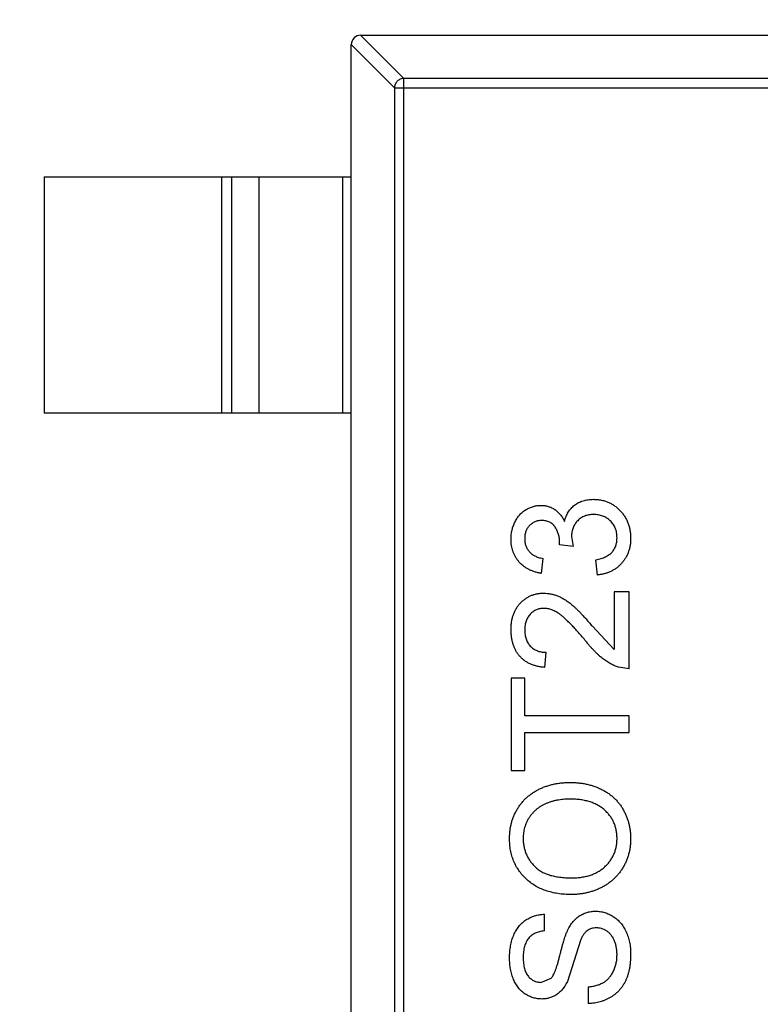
# Model space of a CAD drawing. Header units: millimetres. Extents: x -21 to 173, y -170 to -77.
# Tile 53 of 95: x 114.08 to 115.65, y -120.53 to -118.45. Entities that reach past the tile are written whole.
import ezdxf

# ---------------------------------------------------------------- set-up
doc = ezdxf.new("R2010")
doc.units = ezdxf.units.MM
doc.header["$LTSCALE"] = 1.21
doc.header["$MEASUREMENT"] = 0
doc.header["$PDMODE"] = 3
doc.header["$PDSIZE"] = 0.3125
doc.layers.get('0').update_dxf_attribs({"linetype": 'CONTINUOUS'})
doc.layers.get('DEFPOINTS').update_dxf_attribs({"linetype": 'CONTINUOUS'})
doc.layers.add('Dim', color=3, linetype='CONTINUOUS', lineweight=25)
doc.styles.get("Standard").update_dxf_attribs({"font": 'txt', "width": 0.8})
doc.dimstyles.get("Standard").update_dxf_attribs({"dimtxt": 0.15625, "dimasz": 0.1875, "dimexe": 0.125, "dimexo": 0.0625, "dimgap": 0.09, "dimtad": 0, "dimtih": 1, "dimtoh": 1, "dimzin": 4, "dimdsep": 46, "dimtxsty": 'STANDARD', "dimblk": '_FILLED', "dimblk1": '_FILLED', "dimblk2": '_FILLED', "dimcen": 0.09, "dimazin": 1, "dimtp": 0.01, "dimtm": 0.01, "dimtfac": 1, "dimtofl": 0, "dimtmove": 0, "dimatfit": 3, "dimldrblk": '_FILLED', "dimfxl": 1, "dimtolj": 1, "dimtzin": 4, "dimarcsym": 0})

# ---------------------------------------------------------------- blocks, each defined once
blk = doc.blocks.new('_FILLED')
at = {"color": 0, "linetype": 'ByBlock'}
blk.add_solid([(0, 0), (-1, 0.16667), (-1, -0.16667)], dxfattribs=at)
blk = doc.blocks.new('*D65')
at = {"layer": 'DEFPOINTS', "color": 0}
for p in [(105.5298, -92.6324), (171.1468, -92.6324), (151.3452, -159.3324)]:
    blk.add_point(p, dxfattribs=at)
at = {"layer": 'Dim', "color": 0, "lineweight": -2}
for p, q in [((105.5923, -92.6324), (171.2718, -92.6324)), ((171.1468, -95.1324), (171.1468, -122.059)), ((171.1468, -156.8324), (171.1468, -129.9057)), ((151.4077, -159.3324), (171.2718, -159.3324))]:
    blk.add_line(p, q, dxfattribs=at)
at = {"layer": 'Dim', "color": 0, "lineweight": -2, "xscale": 2.5, "yscale": 2.5, "zscale": 2.5}
for p, rotation in [((171.1468, -92.6324), 90), ((171.1468, -159.3324), 270)]:
    blk.add_blockref('_FILLED', p, dxfattribs=dict(at, rotation=rotation))
at = {"layer": 'Dim', "color": 0, "insert": (171.1468, -125.9824), "char_height": 2.5, "attachment_point": 5, "rotation": 90, "line_spacing_factor": 2.5}
blk.add_mtext('\\A1;66.70', dxfattribs=at)

msp = doc.modelspace()

# ---------------------------------------------------------------- linework, layer by layer
at = {"color": 7, "linetype": 'Continuous'}
for p, q in [((114.7991, -118.4824), (114.8906, -118.5739)), ((114.7994, -118.4824), (116.4594, -118.4824)), ((114.8709, -118.5936), (114.7794, -118.5021)), ((114.7794, -121.4624), (114.7794, -118.5024)), ((114.8906, -121.391), (114.8906, -118.5739)), ((116.3683, -118.5739), (114.8906, -118.5739)), ((114.8709, -118.5936), (114.8709, -121.3713)), ((114.8709, -118.5936), (116.388, -118.5936)), ((114.1294, -118.7824), (114.1294, -119.2824)), ((114.1294, -118.7824), (114.7794, -118.7824)), ((114.5056, -119.2824), (114.5056, -118.7824)), ((114.5254, -118.7824), (114.5254, -119.2824)), ((114.5834, -118.7824), (114.5834, -119.2824)), ((114.7617, -119.2824), (114.7617, -118.7824)), ((114.7794, -119.2824), (114.1294, -119.2824)), ((115.2456, -119.5437), (115.249, -119.5644)), ((115.2202, -119.5611), (115.2205, -119.5565)), ((115.249, -119.5644), (115.2202, -119.5611)), ((115.1849, -119.5898), (115.1817, -119.6218)), ((115.3003, -119.625), (115.2971, -119.593)), ((115.3356, -119.6603), (115.3356, -119.7826)), ((115.3676, -119.6603), (115.3356, -119.6603)), ((115.3676, -119.8238), (115.3676, -119.6603)), ((115.2892, -119.7329), (115.3356, -119.7826)), ((115.1913, -119.7885), (115.1881, -119.8206)), ((115.3676, -119.8238), (115.3454, -119.8204)), ((115.1176, -119.843), (115.1176, -120.0385)), ((115.1465, -119.843), (115.1176, -119.843)), ((115.1465, -119.9231), (115.1465, -119.843)), ((115.3676, -119.9231), (115.1465, -119.9231)), ((115.3676, -119.9584), (115.3676, -119.9231)), ((115.1465, -120.0385), (115.1465, -119.9584)), ((115.1465, -119.9584), (115.3676, -119.9584)), ((115.1176, -120.0385), (115.1465, -120.0385)), ((115.1881, -120.3782), (115.1881, -120.343)), ((115.2646, -120.3985), (115.2369, -120.4856)), ((115.1806, -120.4872), (115.2026, -120.4783)), ((115.2811, -120.4968), (115.2811, -120.5321))]:
    msp.add_line(p, q, dxfattribs=at)
msp.add_arc((114.7994, -118.5024), 0.02, 90, 180, dxfattribs=at)
for points, knots in [([(114.8906, -118.5739), (114.888, -118.5739), (114.8829, -118.5751), (114.8765, -118.5795), (114.8721, -118.5859), (114.8709, -118.591), (114.8709, -118.5936)], [0, 0, 0, 0, 0.249032, 0.5, 0.750968, 1, 1, 1, 1]), ([(115.1176, -119.5487), (115.1177, -119.5455), (115.1179, -119.539), (115.1196, -119.5296), (115.1223, -119.5206), (115.126, -119.5121), (115.1306, -119.5042), (115.1361, -119.4972), (115.1425, -119.4912), (115.1495, -119.4863), (115.157, -119.4825), (115.1649, -119.4796), (115.1729, -119.4779), (115.1784, -119.4777), (115.1812, -119.4776)], [0, 0, 0, 0, 0.092054, 0.181008, 0.26913, 0.357137, 0.443549, 0.526433, 0.607453, 0.688385, 0.767854, 0.845531, 0.922529, 1, 1, 1, 1]), ([(115.1812, -119.4776), (115.1838, -119.4777), (115.1889, -119.4779), (115.1964, -119.4796), (115.2035, -119.4823), (115.2102, -119.4861), (115.2164, -119.4909), (115.222, -119.4969), (115.2269, -119.5038), (115.2294, -119.509), (115.2307, -119.5117)], [0, 0, 0, 0, 0.121951, 0.240787, 0.35855, 0.479066, 0.601519, 0.727551, 0.859932, 1, 1, 1, 1]), ([(115.2307, -119.5117), (115.2312, -119.5099), (115.2321, -119.5064), (115.2339, -119.5013), (115.2361, -119.4966), (115.2385, -119.4921), (115.2414, -119.488), (115.2446, -119.484), (115.2481, -119.4805), (115.252, -119.4772), (115.2561, -119.4743), (115.2606, -119.4718), (115.2653, -119.4696), (115.2702, -119.4678), (115.2754, -119.4665), (115.2808, -119.4655), (115.2865, -119.4649), (115.2904, -119.4648), (115.2924, -119.4648)], [0, 0, 0, 0, 0.065828, 0.128938, 0.190858, 0.251186, 0.310974, 0.37005, 0.429672, 0.489507, 0.549975, 0.610075, 0.670915, 0.732909, 0.796711, 0.861825, 0.929892, 1, 1, 1, 1]), ([(115.2924, -119.4648), (115.2951, -119.4648), (115.3004, -119.465), (115.3081, -119.4661), (115.3156, -119.468), (115.3227, -119.4705), (115.3296, -119.4738), (115.3361, -119.4779), (115.3423, -119.4827), (115.3481, -119.4881), (115.3535, -119.4941), (115.3581, -119.5005), (115.362, -119.5074), (115.3652, -119.5146), (115.3678, -119.5222), (115.3696, -119.5302), (115.3706, -119.5386), (115.3707, -119.5443), (115.3708, -119.5473)], [0, 0, 0, 0, 0.063503, 0.124805, 0.18492, 0.244376, 0.303775, 0.364133, 0.425376, 0.488388, 0.551743, 0.61386, 0.67564, 0.737737, 0.800417, 0.864658, 0.930985, 1, 1, 1, 1]), ([(115.2921, -119.4968), (115.2905, -119.4969), (115.2872, -119.4969), (115.2825, -119.4976), (115.278, -119.4986), (115.2737, -119.5001), (115.2696, -119.5019), (115.2657, -119.5042), (115.2621, -119.5069), (115.2587, -119.51), (115.2556, -119.5134), (115.253, -119.5171), (115.2507, -119.5209), (115.2488, -119.5251), (115.2474, -119.5294), (115.2463, -119.534), (115.2457, -119.5388), (115.2457, -119.542), (115.2456, -119.5437)], [0, 0, 0, 0, 0.067051, 0.13118, 0.193722, 0.254499, 0.314763, 0.375117, 0.436023, 0.498297, 0.560571, 0.621619, 0.681973, 0.742853, 0.804272, 0.867473, 0.932273, 1, 1, 1, 1]), ([(115.342, -119.5461), (115.3419, -119.5443), (115.3419, -119.5407), (115.3411, -119.5355), (115.3401, -119.5306), (115.3384, -119.526), (115.3364, -119.5216), (115.334, -119.5176), (115.3311, -119.5137), (115.3277, -119.5102), (115.324, -119.5071), (115.3201, -119.5043), (115.316, -119.502), (115.3116, -119.5001), (115.3071, -119.4987), (115.3023, -119.4976), (115.2973, -119.4969), (115.2939, -119.4969), (115.2921, -119.4968)], [0, 0, 0, 0, 0.069461, 0.135658, 0.19962, 0.261651, 0.322053, 0.38234, 0.443223, 0.50493, 0.56682, 0.6276, 0.687476, 0.747351, 0.808174, 0.870133, 0.933721, 1, 1, 1, 1]), ([(115.1822, -119.5097), (115.1809, -119.5097), (115.1785, -119.5097), (115.1748, -119.5102), (115.1714, -119.5111), (115.1681, -119.5123), (115.1649, -119.5138), (115.162, -119.5156), (115.1592, -119.5178), (115.1566, -119.5203), (115.1542, -119.523), (115.1521, -119.526), (115.1503, -119.5291), (115.149, -119.5325), (115.1478, -119.536), (115.1471, -119.5397), (115.1465, -119.5437), (115.1465, -119.5463), (115.1465, -119.5477)], [0, 0, 0, 0, 0.065093, 0.127304, 0.188122, 0.247131, 0.306077, 0.365678, 0.426103, 0.487841, 0.550317, 0.611805, 0.672737, 0.734883, 0.79768, 0.862475, 0.929775, 1, 1, 1, 1]), ([(115.2205, -119.5565), (115.2204, -119.5536), (115.2202, -119.5478), (115.2184, -119.5394), (115.2155, -119.5314), (115.212, -119.5252), (115.2088, -119.5206), (115.2059, -119.5177), (115.2028, -119.5151), (115.1992, -119.5132), (115.1954, -119.5115), (115.1913, -119.5105), (115.1868, -119.5097), (115.1838, -119.5097), (115.1822, -119.5097)], [0, 0, 0, 0, 0.129789, 0.254605, 0.378435, 0.50292, 0.565018, 0.624848, 0.683448, 0.742765, 0.802757, 0.86522, 0.930779, 1, 1, 1, 1]), ([(115.2971, -119.593), (115.299, -119.5926), (115.3027, -119.5917), (115.3081, -119.5901), (115.313, -119.5885), (115.3175, -119.5864), (115.3217, -119.5844), (115.3253, -119.582), (115.3286, -119.5794), (115.3315, -119.5766), (115.334, -119.5736), (115.3361, -119.5704), (115.3379, -119.567), (115.3394, -119.5632), (115.3405, -119.5593), (115.3414, -119.5551), (115.3419, -119.5507), (115.3419, -119.5477), (115.342, -119.5461)], [0, 0, 0, 0, 0.082566, 0.15976, 0.233155, 0.301356, 0.365752, 0.426437, 0.484185, 0.539549, 0.593156, 0.647048, 0.701446, 0.757, 0.81384, 0.873058, 0.934963, 1, 1, 1, 1]), ([(115.1817, -119.6218), (115.1792, -119.6213), (115.1744, -119.6204), (115.1674, -119.6183), (115.1608, -119.6159), (115.1546, -119.613), (115.1489, -119.6097), (115.1436, -119.6059), (115.1387, -119.6017), (115.1343, -119.5971), (115.1304, -119.5921), (115.1269, -119.5867), (115.1241, -119.5811), (115.1217, -119.5752), (115.1198, -119.569), (115.1186, -119.5625), (115.1177, -119.5557), (115.1177, -119.5511), (115.1176, -119.5487)], [0, 0, 0, 0, 0.071036, 0.139343, 0.204958, 0.268332, 0.330129, 0.390664, 0.450861, 0.510587, 0.570374, 0.629455, 0.687994, 0.747581, 0.807839, 0.870034, 0.93381, 1, 1, 1, 1]), ([(115.1465, -119.5477), (115.1466, -119.5504), (115.1468, -119.5556), (115.1486, -119.563), (115.1517, -119.5697), (115.1552, -119.5747), (115.1586, -119.5782), (115.1615, -119.5806), (115.1646, -119.5828), (115.1681, -119.5847), (115.1719, -119.5863), (115.1759, -119.5878), (115.1803, -119.589), (115.1834, -119.5895), (115.1849, -119.5898)], [0, 0, 0, 0, 0.127797, 0.246795, 0.362284, 0.477652, 0.536237, 0.59559, 0.656344, 0.719085, 0.784349, 0.852876, 0.924551, 1, 1, 1, 1]), ([(115.3708, -119.5473), (115.3708, -119.5499), (115.3707, -119.5551), (115.3697, -119.5626), (115.3682, -119.5699), (115.366, -119.5767), (115.3633, -119.5833), (115.3598, -119.5895), (115.3559, -119.5954), (115.3513, -119.6008), (115.3462, -119.6059), (115.3407, -119.6104), (115.3348, -119.6142), (115.3287, -119.6176), (115.3221, -119.6204), (115.3151, -119.6225), (115.3079, -119.6241), (115.3028, -119.6247), (115.3003, -119.625)], [0, 0, 0, 0, 0.067794, 0.133464, 0.196934, 0.258481, 0.319787, 0.380431, 0.44099, 0.502867, 0.564806, 0.625526, 0.685604, 0.746041, 0.807347, 0.869717, 0.93379, 1, 1, 1, 1]), ([(115.1176, -119.7404), (115.1177, -119.7375), (115.1178, -119.7319), (115.1187, -119.7237), (115.1203, -119.716), (115.1224, -119.7086), (115.1252, -119.7018), (115.1287, -119.6955), (115.1327, -119.6896), (115.1373, -119.6842), (115.1424, -119.6793), (115.1479, -119.6751), (115.1536, -119.6715), (115.1596, -119.6685), (115.1659, -119.6663), (115.1726, -119.6647), (115.1795, -119.6636), (115.1842, -119.6635), (115.1866, -119.6635)], [0, 0, 0, 0, 0.074712, 0.145539, 0.213339, 0.278615, 0.342094, 0.40389, 0.465063, 0.526577, 0.587328, 0.64638, 0.704345, 0.761672, 0.819418, 0.878039, 0.937796, 1, 1, 1, 1]), ([(115.1866, -119.6635), (115.1891, -119.6636), (115.194, -119.6637), (115.2015, -119.6648), (115.2088, -119.6666), (115.2161, -119.6691), (115.2235, -119.6724), (115.231, -119.6766), (115.2387, -119.6819), (115.2452, -119.6869), (115.2507, -119.6916), (115.2552, -119.6957), (115.2599, -119.7005), (115.2652, -119.7058), (115.2707, -119.7118), (115.2766, -119.7182), (115.2828, -119.7254), (115.287, -119.7303), (115.2892, -119.7329)], [0, 0, 0, 0, 0.057945, 0.116018, 0.174826, 0.234683, 0.296827, 0.364061, 0.436192, 0.51426, 0.556976, 0.604856, 0.657675, 0.715751, 0.77884, 0.847501, 0.921228, 1, 1, 1, 1]), ([(115.1869, -119.6956), (115.1855, -119.6956), (115.1828, -119.6957), (115.1787, -119.6963), (115.1748, -119.6972), (115.1712, -119.6987), (115.1676, -119.7004), (115.1643, -119.7026), (115.1611, -119.7052), (115.1581, -119.7082), (115.1553, -119.7114), (115.153, -119.715), (115.1509, -119.7187), (115.1493, -119.7227), (115.148, -119.727), (115.1471, -119.7315), (115.1466, -119.7362), (115.1465, -119.7395), (115.1465, -119.7411)], [0, 0, 0, 0, 0.061762, 0.121174, 0.179421, 0.236843, 0.294322, 0.353191, 0.412721, 0.474522, 0.537057, 0.599591, 0.662367, 0.725246, 0.790316, 0.857724, 0.927232, 1, 1, 1, 1]), ([(115.2741, -119.7628), (115.2714, -119.7595), (115.2662, -119.7534), (115.2585, -119.7446), (115.2513, -119.7366), (115.2445, -119.7295), (115.2382, -119.7232), (115.2325, -119.7178), (115.2273, -119.7131), (115.2224, -119.7092), (115.2177, -119.7059), (115.2132, -119.7032), (115.2087, -119.7008), (115.2043, -119.6989), (115.1999, -119.6974), (115.1955, -119.6964), (115.1912, -119.6957), (115.1883, -119.6956), (115.1869, -119.6956)], [0, 0, 0, 0, 0.11141, 0.214526, 0.309417, 0.396087, 0.474284, 0.544374, 0.60642, 0.660582, 0.709794, 0.756451, 0.800767, 0.843168, 0.884295, 0.923885, 0.962359, 1, 1, 1, 1]), ([(115.1881, -119.8206), (115.1853, -119.8202), (115.1799, -119.8196), (115.172, -119.818), (115.1647, -119.8158), (115.1578, -119.8131), (115.1515, -119.8098), (115.1456, -119.806), (115.1404, -119.8015), (115.1356, -119.7966), (115.1313, -119.7911), (115.1276, -119.7852), (115.1245, -119.7788), (115.122, -119.772), (115.12, -119.7647), (115.1186, -119.757), (115.1178, -119.7489), (115.1177, -119.7433), (115.1176, -119.7404)], [0, 0, 0, 0, 0.070675, 0.137493, 0.201473, 0.262869, 0.32255, 0.380737, 0.43822, 0.495487, 0.553484, 0.611346, 0.670644, 0.731587, 0.794183, 0.859445, 0.928208, 1, 1, 1, 1]), ([(115.1465, -119.7411), (115.1465, -119.7429), (115.1466, -119.7463), (115.1471, -119.7512), (115.148, -119.756), (115.1493, -119.7604), (115.151, -119.7646), (115.1531, -119.7685), (115.1555, -119.7722), (115.1583, -119.7755), (115.1614, -119.7785), (115.1648, -119.7812), (115.1686, -119.7834), (115.1726, -119.7852), (115.1768, -119.7867), (115.1814, -119.7878), (115.1863, -119.7883), (115.1896, -119.7884), (115.1913, -119.7885)], [0, 0, 0, 0, 0.070696, 0.138358, 0.20337, 0.2657, 0.327256, 0.386512, 0.445858, 0.505173, 0.56378, 0.622343, 0.680824, 0.739795, 0.800801, 0.864239, 0.930631, 1, 1, 1, 1]), ([(115.3454, -119.8204), (115.3424, -119.8193), (115.3365, -119.8172), (115.3279, -119.8128), (115.3193, -119.8077), (115.3124, -119.8027), (115.3068, -119.7981), (115.3024, -119.7942), (115.298, -119.7899), (115.2934, -119.7853), (115.2887, -119.7802), (115.2839, -119.7748), (115.279, -119.7689), (115.2758, -119.7649), (115.2741, -119.7628)], [0, 0, 0, 0, 0.100388, 0.204407, 0.310686, 0.422157, 0.480685, 0.543238, 0.6095, 0.679555, 0.753841, 0.831641, 0.913813, 1, 1, 1, 1]), ([(115.1144, -120.1826), (115.1145, -120.1798), (115.1146, -120.1742), (115.1153, -120.1659), (115.1166, -120.1578), (115.1184, -120.1499), (115.1207, -120.1423), (115.1235, -120.1348), (115.1269, -120.1276), (115.1307, -120.1206), (115.135, -120.114), (115.1398, -120.1077), (115.1449, -120.1018), (115.1504, -120.0963), (115.1564, -120.0913), (115.1627, -120.0866), (115.1694, -120.0823), (115.1766, -120.0785), (115.184, -120.0751), (115.1917, -120.0722), (115.1996, -120.0697), (115.2078, -120.0676), (115.2163, -120.0661), (115.225, -120.0649), (115.2339, -120.0643), (115.24, -120.0642), (115.243, -120.0641)], [0, 0, 0, 0, 0.043099, 0.085587, 0.126908, 0.167967, 0.20845, 0.249025, 0.289281, 0.33001, 0.370598, 0.410466, 0.450033, 0.489688, 0.529116, 0.569037, 0.609703, 0.650759, 0.692509, 0.734219, 0.776707, 0.819552, 0.863351, 0.907839, 0.953334, 1, 1, 1, 1]), ([(115.243, -120.0641), (115.2461, -120.0642), (115.2523, -120.0643), (115.2613, -120.065), (115.2701, -120.0662), (115.2787, -120.0678), (115.287, -120.07), (115.2951, -120.0726), (115.3029, -120.0757), (115.3105, -120.0793), (115.3177, -120.0833), (115.3245, -120.0877), (115.3308, -120.0925), (115.3367, -120.0977), (115.3421, -120.1033), (115.3471, -120.1093), (115.3516, -120.1157), (115.3556, -120.1225), (115.3591, -120.1295), (115.3623, -120.1367), (115.3649, -120.144), (115.3671, -120.1515), (115.3687, -120.1591), (115.37, -120.1669), (115.3707, -120.1748), (115.3708, -120.1801), (115.3708, -120.1827)], [0, 0, 0, 0, 0.04756, 0.093962, 0.139112, 0.183626, 0.227457, 0.270703, 0.313611, 0.35626, 0.398366, 0.439557, 0.480045, 0.519888, 0.559658, 0.599421, 0.639208, 0.679668, 0.72002, 0.759859, 0.79956, 0.839199, 0.878956, 0.918794, 0.959083, 1, 1, 1, 1]), ([(115.2428, -120.0994), (115.2403, -120.0994), (115.2354, -120.0995), (115.2283, -120.1), (115.2214, -120.1007), (115.2147, -120.1018), (115.2082, -120.1033), (115.202, -120.105), (115.1961, -120.107), (115.1903, -120.1094), (115.1849, -120.112), (115.1797, -120.115), (115.1749, -120.1183), (115.1704, -120.1218), (115.1663, -120.1256), (115.1624, -120.1298), (115.1588, -120.1342), (115.1556, -120.1389), (115.1527, -120.1438), (115.1502, -120.1489), (115.148, -120.1541), (115.1463, -120.1594), (115.1449, -120.165), (115.1439, -120.1706), (115.1434, -120.1765), (115.1433, -120.1804), (115.1433, -120.1824)], [0, 0, 0, 0, 0.050852, 0.099752, 0.147438, 0.194086, 0.239171, 0.28334, 0.326577, 0.368936, 0.410572, 0.451051, 0.490877, 0.530044, 0.568937, 0.607578, 0.64642, 0.685679, 0.724799, 0.763513, 0.802173, 0.84074, 0.879649, 0.919071, 0.959098, 1, 1, 1, 1]), ([(115.342, -120.1829), (115.3419, -120.1799), (115.3417, -120.1741), (115.3405, -120.1655), (115.3385, -120.1574), (115.3357, -120.1496), (115.3319, -120.1423), (115.3276, -120.1354), (115.3222, -120.1289), (115.3162, -120.1228), (115.3094, -120.1173), (115.3019, -120.1124), (115.2936, -120.1085), (115.2848, -120.105), (115.2752, -120.1025), (115.265, -120.1007), (115.2541, -120.0996), (115.2466, -120.0995), (115.2428, -120.0994)], [0, 0, 0, 0, 0.061055, 0.119545, 0.176806, 0.232956, 0.288583, 0.344667, 0.401662, 0.46054, 0.520477, 0.581213, 0.643431, 0.707961, 0.775371, 0.846414, 0.921152, 1, 1, 1, 1]), ([(115.2459, -120.3013), (115.2409, -120.3012), (115.2311, -120.3011), (115.2169, -120.2995), (115.2035, -120.2969), (115.191, -120.2932), (115.1793, -120.2886), (115.1684, -120.2829), (115.1584, -120.2761), (115.1492, -120.2684), (115.1411, -120.2597), (115.1339, -120.2505), (115.1279, -120.2407), (115.1229, -120.2302), (115.1191, -120.2192), (115.1164, -120.2075), (115.1147, -120.1952), (115.1145, -120.1869), (115.1144, -120.1826)], [0, 0, 0, 0, 0.075226, 0.146575, 0.2145, 0.27953, 0.342403, 0.403496, 0.463762, 0.523864, 0.583252, 0.641302, 0.698898, 0.756295, 0.814628, 0.874325, 0.935783, 1, 1, 1, 1]), ([(115.1433, -120.1824), (115.1433, -120.1852), (115.1434, -120.1907), (115.1446, -120.1989), (115.1465, -120.2068), (115.149, -120.2143), (115.1524, -120.2216), (115.1566, -120.2285), (115.1614, -120.2352), (115.1669, -120.2415), (115.1733, -120.2474), (115.1809, -120.2524), (115.1894, -120.2566), (115.1989, -120.2602), (115.2093, -120.2628), (115.2208, -120.2647), (115.2332, -120.2659), (115.2418, -120.266), (115.2463, -120.2661)], [0, 0, 0, 0, 0.055943, 0.110382, 0.164048, 0.216759, 0.269601, 0.323009, 0.377581, 0.433449, 0.490922, 0.550625, 0.613117, 0.679861, 0.751358, 0.828261, 0.910795, 1, 1, 1, 1]), ([(115.3708, -120.1827), (115.3708, -120.1856), (115.3707, -120.1913), (115.3698, -120.1997), (115.3686, -120.2079), (115.3667, -120.2159), (115.3643, -120.2236), (115.3614, -120.2311), (115.358, -120.2384), (115.354, -120.2454), (115.3496, -120.252), (115.3448, -120.2583), (115.3396, -120.2642), (115.3339, -120.2696), (115.328, -120.2747), (115.3216, -120.2792), (115.3149, -120.2834), (115.3078, -120.2872), (115.3005, -120.2905), (115.293, -120.2934), (115.2854, -120.2959), (115.2777, -120.2978), (115.2699, -120.2994), (115.262, -120.3005), (115.254, -120.3012), (115.2486, -120.3013), (115.2459, -120.3013)], [0, 0, 0, 0, 0.044697, 0.088534, 0.131409, 0.173814, 0.215715, 0.257247, 0.298848, 0.340604, 0.382029, 0.42297, 0.463632, 0.504048, 0.544591, 0.584964, 0.626265, 0.667979, 0.709943, 0.751382, 0.792619, 0.833948, 0.875008, 0.916446, 0.957907, 1, 1, 1, 1]), ([(115.2463, -120.2661), (115.2499, -120.266), (115.257, -120.2659), (115.2672, -120.2647), (115.2769, -120.2629), (115.286, -120.2604), (115.2945, -120.257), (115.3024, -120.2529), (115.3098, -120.2481), (115.3164, -120.2425), (115.3224, -120.2364), (115.3277, -120.2299), (115.3321, -120.223), (115.3357, -120.2157), (115.3385, -120.208), (115.3405, -120.2), (115.3418, -120.1916), (115.3419, -120.1858), (115.342, -120.1829)], [0, 0, 0, 0, 0.075964, 0.148125, 0.217201, 0.2833, 0.347202, 0.4093, 0.470426, 0.531588, 0.591739, 0.650258, 0.707303, 0.764208, 0.821148, 0.879119, 0.938423, 1, 1, 1, 1]), ([(115.2362, -120.38), (115.237, -120.3782), (115.2387, -120.3746), (115.2414, -120.3696), (115.2443, -120.365), (115.2474, -120.3607), (115.2506, -120.3568), (115.2541, -120.3532), (115.2576, -120.35), (115.2614, -120.3472), (115.2653, -120.3447), (115.2693, -120.3425), (115.2735, -120.3407), (115.2779, -120.3392), (115.2824, -120.338), (115.287, -120.3372), (115.2918, -120.3367), (115.295, -120.3366), (115.2966, -120.3366)], [0, 0, 0, 0, 0.074931, 0.147078, 0.216364, 0.282503, 0.346688, 0.408836, 0.469262, 0.528432, 0.587001, 0.644416, 0.702189, 0.759767, 0.81849, 0.877633, 0.93802, 1, 1, 1, 1]), ([(115.2966, -120.3366), (115.2999, -120.3367), (115.3064, -120.337), (115.316, -120.3392), (115.3252, -120.3427), (115.3326, -120.3468), (115.3382, -120.3507), (115.3422, -120.354), (115.346, -120.3576), (115.3495, -120.3615), (115.3528, -120.3656), (115.3558, -120.3702), (115.3586, -120.375), (115.362, -120.3818), (115.3656, -120.3909), (115.3686, -120.4025), (115.3705, -120.4147), (115.3707, -120.4231), (115.3708, -120.4274)], [0, 0, 0, 0, 0.074816, 0.148535, 0.223872, 0.301297, 0.340894, 0.38034, 0.420127, 0.45995, 0.500831, 0.541907, 0.584439, 0.62808, 0.717267, 0.80786, 0.901925, 1, 1, 1, 1]), ([(115.1144, -120.4357), (115.1145, -120.4312), (115.1147, -120.4226), (115.1164, -120.41), (115.1192, -120.3983), (115.1224, -120.3891), (115.1256, -120.3823), (115.1281, -120.3774), (115.131, -120.373), (115.1341, -120.3688), (115.1375, -120.3649), (115.1412, -120.3613), (115.145, -120.358), (115.1506, -120.3541), (115.158, -120.3499), (115.1675, -120.3462), (115.1776, -120.3437), (115.1846, -120.3432), (115.1881, -120.343)], [0, 0, 0, 0, 0.100475, 0.195644, 0.286083, 0.372983, 0.415026, 0.456052, 0.495939, 0.535566, 0.574087, 0.612519, 0.651081, 0.689513, 0.766237, 0.84235, 0.919974, 1, 1, 1, 1]), ([(115.1881, -120.3782), (115.1863, -120.3785), (115.1828, -120.3789), (115.1778, -120.38), (115.173, -120.3815), (115.1687, -120.3833), (115.1646, -120.3855), (115.1609, -120.388), (115.1576, -120.3909), (115.1545, -120.3941), (115.1519, -120.3978), (115.1496, -120.4018), (115.1476, -120.4062), (115.146, -120.4111), (115.1448, -120.4163), (115.1439, -120.4219), (115.1434, -120.428), (115.1433, -120.4322), (115.1433, -120.4343)], [0, 0, 0, 0, 0.067155, 0.131403, 0.192732, 0.251253, 0.307704, 0.362699, 0.417778, 0.472304, 0.527873, 0.58523, 0.645057, 0.707952, 0.774434, 0.84494, 0.920404, 1, 1, 1, 1]), ([(115.2026, -120.4783), (115.2034, -120.4774), (115.205, -120.4755), (115.2072, -120.4719), (115.2094, -120.4675), (115.2116, -120.4622), (115.2137, -120.456), (115.216, -120.4489), (115.2182, -120.4409), (115.2204, -120.4323), (115.2226, -120.4236), (115.2247, -120.4154), (115.2268, -120.4078), (115.2287, -120.4009), (115.2307, -120.3947), (115.2326, -120.3892), (115.2344, -120.3843), (115.2356, -120.3813), (115.2362, -120.38)], [0, 0, 0, 0, 0.032743, 0.07241, 0.119611, 0.174673, 0.237345, 0.308352, 0.38763, 0.474784, 0.563332, 0.645136, 0.720203, 0.789134, 0.851497, 0.907331, 0.956969, 1, 1, 1, 1]), ([(115.2983, -120.3718), (115.2965, -120.3719), (115.293, -120.3721), (115.2879, -120.3732), (115.2832, -120.3752), (115.2787, -120.3779), (115.2746, -120.3815), (115.2709, -120.3862), (115.2674, -120.3919), (115.2656, -120.3962), (115.2646, -120.3985)], [0, 0, 0, 0, 0.117768, 0.230176, 0.339843, 0.450625, 0.566943, 0.696021, 0.839438, 1, 1, 1, 1]), ([(115.342, -120.4289), (115.3419, -120.4261), (115.3418, -120.4206), (115.3406, -120.4126), (115.3389, -120.4051), (115.3362, -120.3982), (115.333, -120.392), (115.3292, -120.3865), (115.3248, -120.3819), (115.3199, -120.3783), (115.3147, -120.3754), (115.3093, -120.3733), (115.3038, -120.3721), (115.3002, -120.3719), (115.2983, -120.3718)], [0, 0, 0, 0, 0.105584, 0.205868, 0.300947, 0.393002, 0.480949, 0.562874, 0.641461, 0.717742, 0.791772, 0.862716, 0.931777, 1, 1, 1, 1]), ([(115.1829, -120.5225), (115.1798, -120.5224), (115.1736, -120.5221), (115.1646, -120.52), (115.1558, -120.5167), (115.1489, -120.5129), (115.1437, -120.5091), (115.1399, -120.5061), (115.1365, -120.5026), (115.1332, -120.4989), (115.1303, -120.4948), (115.1275, -120.4905), (115.1251, -120.4858), (115.122, -120.4793), (115.119, -120.4705), (115.1163, -120.4594), (115.1147, -120.4477), (115.1145, -120.4398), (115.1144, -120.4357)], [0, 0, 0, 0, 0.074995, 0.149165, 0.223664, 0.300412, 0.33957, 0.378921, 0.418096, 0.45823, 0.498427, 0.539708, 0.582216, 0.625824, 0.715481, 0.807384, 0.901634, 1, 1, 1, 1]), ([(115.1433, -120.4343), (115.1433, -120.4365), (115.1433, -120.4408), (115.1439, -120.447), (115.1447, -120.4528), (115.1459, -120.4581), (115.1475, -120.4629), (115.1493, -120.4673), (115.1516, -120.4712), (115.1541, -120.4746), (115.1569, -120.4776), (115.1599, -120.4801), (115.163, -120.4824), (115.1662, -120.4841), (115.1696, -120.4855), (115.1731, -120.4865), (115.1768, -120.4871), (115.1793, -120.4872), (115.1806, -120.4872)], [0, 0, 0, 0, 0.091511, 0.177143, 0.257108, 0.331198, 0.400592, 0.465625, 0.526973, 0.585443, 0.641399, 0.695044, 0.746782, 0.796959, 0.847545, 0.897439, 0.947649, 1, 1, 1, 1]), ([(115.3708, -120.4274), (115.3708, -120.4301), (115.3707, -120.4354), (115.3702, -120.4433), (115.3694, -120.4508), (115.3683, -120.4579), (115.3668, -120.4648), (115.365, -120.4713), (115.3629, -120.4774), (115.3604, -120.4833), (115.3576, -120.4887), (115.3545, -120.494), (115.3511, -120.4988), (115.3472, -120.5034), (115.3431, -120.5077), (115.3386, -120.5117), (115.3339, -120.5154), (115.3288, -120.5187), (115.3234, -120.5217), (115.3179, -120.5244), (115.3122, -120.5266), (115.3063, -120.5284), (115.3002, -120.53), (115.294, -120.531), (115.2876, -120.5318), (115.2833, -120.532), (115.2811, -120.5321)], [0, 0, 0, 0, 0.052493, 0.102825, 0.151397, 0.198033, 0.242876, 0.285999, 0.327849, 0.368395, 0.407852, 0.446838, 0.485166, 0.523341, 0.561602, 0.59992, 0.638496, 0.677791, 0.71729, 0.756605, 0.796068, 0.835886, 0.875714, 0.916263, 0.95776, 1, 1, 1, 1]), ([(115.2811, -120.4968), (115.2842, -120.4964), (115.2903, -120.4957), (115.2989, -120.4936), (115.3067, -120.4909), (115.3137, -120.4876), (115.3198, -120.4832), (115.3253, -120.4779), (115.3301, -120.4715), (115.3344, -120.4642), (115.3377, -120.4561), (115.3402, -120.4475), (115.3417, -120.4384), (115.3419, -120.4321), (115.342, -120.4289)], [0, 0, 0, 0, 0.093796, 0.180188, 0.260363, 0.334847, 0.407093, 0.481448, 0.559271, 0.64227, 0.728586, 0.815978, 0.906035, 1, 1, 1, 1]), ([(115.2369, -120.4856), (115.2353, -120.4885), (115.2322, -120.4942), (115.2268, -120.5018), (115.2207, -120.5083), (115.214, -120.5135), (115.2068, -120.5176), (115.1992, -120.5203), (115.1912, -120.5222), (115.1857, -120.5224), (115.1829, -120.5225)], [0, 0, 0, 0, 0.144805, 0.279512, 0.406394, 0.527502, 0.645393, 0.761885, 0.878942, 1, 1, 1, 1])]:
    msp.add_open_spline(points, degree=3, knots=knots, dxfattribs=at)

# ---------------------------------------------------------------- dimensions: what is measured, and where the dimension line sits
at = {"layer": 'Dim'}
dim = msp.add_linear_dim(base=(171.1468, -92.6324), p1=(151.3452, -159.3324), p2=(105.5298, -92.6324), angle=90, dimstyle='STANDARD', override={"dimtxt": 2.5, "dimasz": 2.5, "dimtih": 0, "dimtoh": 0, "dimzin": 0, "dimcen": 0.198, "dimadec": 0, "dimazin": 0, "dimtp": 0, "dimtm": 0, "dimtdec": 4, "dimtzin": 0}, dxfattribs=at)
dim.commit()
dim.dimension.update_dxf_attribs({"geometry": '*D65', "text_midpoint": (171.1468, -125.9824)})

doc.saveas('drawing.dxf')
